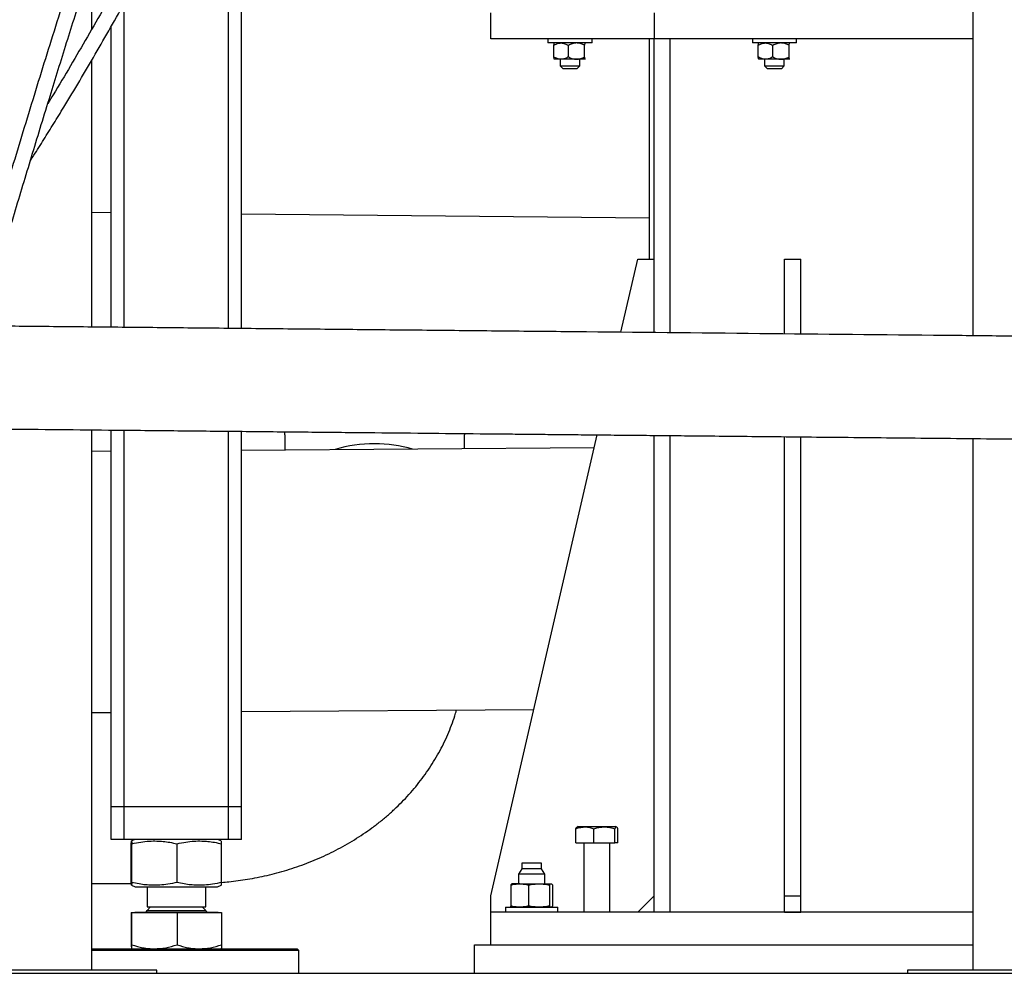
# Model space of a CAD drawing. Header units: millimetres. Extents: x 0 to 844, y 0 to 663.
# Tile 82 of 87: x 563 to 593, y 520 to 549. Entities that reach past the tile are written whole.
import ezdxf

# ---------------------------------------------------------------- set-up
doc = ezdxf.new("R2010")
doc.units = ezdxf.units.MM
doc.layers.add('TRAIT-FORT', color=4, linetype='Continuous', lineweight=25)

msp = doc.modelspace()

# ---------------------------------------------------------------- linework, layer by layer
at = {"layer": 'TRAIT-FORT', "color": 4, "linetype": 'Continuous', "lineweight": 25}
for p, q in [((591.781, 563.9417), (591.781, 539.2226)), ((569.3773, 539.444), (569.3773, 556.1988)), ((568.9773, 539.448), (568.9773, 555.4002)), ((564.781, 548.6103), (564.781, 550.6075)), ((565.7773, 539.4796), (565.7773, 549.3994)), ((577.0143, 548.3177), (577.0143, 549.1177)), ((582.0143, 549.1177), (582.0143, 548.3177)), ((565.3773, 539.4836), (565.3773, 548.6933)), ((582.0143, 548.3177), (577.0143, 548.3177)), ((578.7643, 548.3171), (578.7643, 548.1921)), ((579.3049, 548.3171), (578.7643, 548.3171)), ((579.1393, 548.3177), (579.1393, 548.3171)), ((580.1143, 548.3171), (579.3049, 548.3171)), ((579.7393, 548.3171), (579.7393, 548.3177)), ((580.1143, 548.1921), (580.1143, 548.3171)), ((581.8773, 541.5677), (581.8773, 548.3177)), ((591.781, 548.3177), (582.0143, 548.3177)), ((582.0143, 539.3191), (582.0143, 548.3177)), ((582.5143, 539.3142), (582.5143, 548.3177)), ((585.0293, 548.3171), (585.0293, 548.1921)), ((585.5699, 548.3171), (585.0293, 548.3171)), ((585.4043, 548.3177), (585.4043, 548.3171)), ((586.3793, 548.3171), (585.5699, 548.3171)), ((586.0043, 548.3171), (586.0043, 548.3177)), ((586.3793, 548.1921), (586.3793, 548.3171)), ((579.3049, 548.1921), (578.7643, 548.1921)), ((578.9417, 547.7656), (578.9417, 548.1186)), ((578.9643, 548.1921), (578.9624, 548.1902)), ((580.1143, 548.1921), (579.3049, 548.1921)), ((579.3903, 547.7656), (579.3903, 548.1186)), ((579.8879, 547.7656), (579.8879, 548.1186)), ((579.9162, 548.1902), (579.9143, 548.1921)), ((585.5699, 548.1921), (585.0293, 548.1921)), ((585.2067, 547.7656), (585.2067, 548.1186)), ((585.2293, 548.1921), (585.2274, 548.1902)), ((586.3793, 548.1921), (585.5699, 548.1921)), ((585.6553, 547.7656), (585.6553, 548.1186)), ((586.1529, 547.7656), (586.1529, 548.1186)), ((586.1812, 548.1902), (586.1793, 548.1921)), ((578.9624, 547.694), (578.9643, 547.6921)), ((579.166, 547.6921), (578.9647, 547.6921)), ((579.1393, 547.6921), (579.1393, 547.4896)), ((579.6391, 547.6921), (579.166, 547.6921)), ((579.9124, 547.6921), (579.6391, 547.6921)), ((579.7393, 547.4896), (579.7393, 547.6921)), ((579.9143, 547.6921), (579.9162, 547.694)), ((585.2274, 547.694), (585.2293, 547.6921)), ((585.431, 547.6921), (585.2297, 547.6921)), ((585.4043, 547.6921), (585.4043, 547.4896)), ((585.9041, 547.6921), (585.431, 547.6921)), ((586.1774, 547.6921), (585.9041, 547.6921)), ((586.0043, 547.4896), (586.0043, 547.6921)), ((586.1793, 547.6921), (586.1812, 547.694)), ((564.781, 539.4895), (564.781, 547.6612)), ((579.1393, 547.4896), (579.2268, 547.4021)), ((579.1393, 547.4896), (579.4079, 547.4896)), ((579.4171, 547.4021), (579.2268, 547.4021)), ((579.4079, 547.4896), (579.7393, 547.4896)), ((579.6518, 547.4021), (579.4171, 547.4021)), ((579.6518, 547.4021), (579.7393, 547.4896)), ((585.4043, 547.4896), (585.4918, 547.4021)), ((585.4043, 547.4896), (585.6729, 547.4896)), ((585.6821, 547.4021), (585.4918, 547.4021)), ((585.6729, 547.4896), (586.0043, 547.4896)), ((585.9168, 547.4021), (585.6821, 547.4021)), ((585.9168, 547.4021), (586.0043, 547.4896)), ((565.3773, 542.9901), (564.781, 542.9961)), ((581.8773, 542.8251), (569.3773, 542.9501)), ((580.9977, 539.3292), (581.5143, 541.5677)), ((581.5143, 541.5677), (582.0143, 541.5677)), ((586.0143, 541.5677), (586.5143, 541.5677)), ((586.0143, 539.2796), (586.0143, 541.5677)), ((586.5143, 539.2746), (586.5143, 541.5677)), ((564.781, 519.7917), (564.781, 536.3409)), ((565.3773, 524.7917), (565.3773, 536.335)), ((565.7773, 524.7917), (565.7773, 536.331)), ((568.9773, 524.7917), (568.9773, 536.2994)), ((569.3773, 524.7917), (569.3773, 536.2954)), ((570.7043, 536.1917), (570.7058, 536.2824)), ((576.2033, 536.2281), (576.2036, 536.1917)), ((570.7043, 536.1917), (570.7043, 535.7278)), ((576.2036, 535.7664), (576.2036, 536.1917)), ((577.0143, 522.0677), (580.2728, 536.1878)), ((582.0143, 521.5677), (582.0143, 536.1705)), ((582.5143, 521.5677), (582.5143, 536.1656)), ((586.0143, 522.0677), (586.0143, 536.131)), ((586.5143, 522.0677), (586.5143, 536.1261)), ((591.781, 536.074), (591.781, 519.7917)), ((565.3773, 535.6834), (564.781, 535.6792)), ((580.1803, 535.787), (569.3773, 535.7114)), ((569.3773, 527.7106), (578.331, 527.7733)), ((564.781, 527.6784), (565.3773, 527.6826)), ((565.7773, 524.7917), (565.3773, 524.7917)), ((565.3773, 523.7917), (565.3773, 524.7917)), ((568.9773, 524.7917), (565.7773, 524.7917)), ((565.7773, 523.7917), (565.7773, 524.7917)), ((569.3773, 524.7917), (568.9773, 524.7917)), ((568.9773, 523.7917), (568.9773, 524.7917)), ((569.3773, 523.7917), (569.3773, 524.7917)), ((579.6943, 524.1933), (579.6571, 524.1718)), ((579.6943, 524.1933), (580.8343, 524.1933)), ((580.8715, 524.1718), (580.8343, 524.1933)), ((579.6234, 523.6933), (579.6234, 524.1224)), ((580.1718, 523.6933), (580.1718, 524.1224)), ((580.8127, 523.6933), (580.8127, 524.1224)), ((580.9051, 523.6933), (580.9051, 524.1224)), ((565.7773, 523.7917), (565.3773, 523.7917)), ((568.9773, 523.7917), (565.7773, 523.7917)), ((565.9928, 522.4736), (565.9928, 523.6599)), ((566.1158, 523.7917), (566.0013, 523.7455)), ((566.012, 522.4736), (566.012, 523.6599)), ((567.3965, 522.4736), (567.3965, 523.6599)), ((568.7533, 523.7455), (568.6387, 523.7917)), ((568.7618, 522.4736), (568.7618, 523.6599)), ((569.3773, 523.7917), (568.9773, 523.7917)), ((579.6234, 523.6933), (580.1718, 523.6933)), ((579.8643, 523.6933), (579.8643, 521.5677)), ((580.1718, 523.6933), (580.8127, 523.6933)), ((580.6643, 521.5677), (580.6643, 523.6933)), ((580.9051, 523.6933), (580.8127, 523.6933)), ((577.9593, 523.0677), (577.9593, 522.8927)), ((578.3802, 523.0677), (577.9593, 523.0677)), ((578.5693, 523.0677), (578.3802, 523.0677)), ((578.5693, 522.8927), (578.5693, 523.0677)), ((577.9593, 522.8927), (577.8643, 522.7277)), ((577.8643, 522.7277), (577.8643, 522.4327)), ((578.4163, 522.7277), (577.8643, 522.7277)), ((578.5693, 522.8927), (577.9593, 522.8927)), ((578.6643, 522.7277), (578.4163, 522.7277)), ((578.6643, 522.7277), (578.5693, 522.8927)), ((578.6643, 522.4327), (578.6643, 522.7277)), ((564.781, 522.4418), (565.9949, 522.4418)), ((566.0014, 522.388), (566.1158, 522.3417)), ((566.1158, 522.3417), (568.6387, 522.3417)), ((566.4773, 522.3417), (566.4773, 521.725)), ((568.2773, 521.725), (568.2773, 522.3417)), ((568.6387, 522.3417), (568.7531, 522.388)), ((577.6234, 522.3994), (577.6234, 521.751)), ((577.8976, 522.4327), (577.6643, 522.4327)), ((577.8976, 522.4327), (578.4923, 522.4327)), ((578.1718, 522.3994), (578.1718, 521.751)), ((578.4923, 522.4327), (578.8589, 522.4327)), ((578.8127, 522.3994), (578.8127, 521.751)), ((578.9051, 522.3994), (578.9051, 521.751)), ((577.0143, 521.5677), (577.0143, 522.0677)), ((582.0143, 522.0677), (581.5143, 521.5677)), ((586.0143, 522.0677), (586.5143, 522.0677)), ((586.0143, 521.5677), (586.0143, 522.0677)), ((586.5143, 521.5677), (586.5143, 522.0677)), ((566.5855, 521.725), (566.4773, 521.6167)), ((566.4773, 521.725), (567.8367, 521.725)), ((567.8367, 521.725), (568.2773, 521.725)), ((568.2773, 521.6167), (568.169, 521.725)), ((577.6234, 521.7177), (577.6234, 521.749)), ((578.9051, 521.7177), (578.9051, 521.751)), ((565.9928, 521.5567), (565.9928, 520.5646)), ((565.9928, 521.5567), (566.012, 521.5567)), ((566.012, 521.5567), (567.3965, 521.5567)), ((566.012, 520.5646), (566.012, 521.5567)), ((566.0995, 521.5667), (566.0995, 521.5567)), ((566.0995, 521.5667), (568.0295, 521.5667)), ((566.4773, 521.6167), (568.2773, 521.6167)), ((567.3965, 521.5567), (567.3965, 520.5646)), ((567.3965, 521.5567), (568.7618, 521.5567)), ((568.0295, 521.5667), (568.655, 521.5667)), ((568.655, 521.5567), (568.655, 521.5667)), ((568.7618, 521.5567), (568.7618, 520.5646)), ((577.0143, 520.5677), (577.0143, 521.5677)), ((591.781, 521.5677), (577.0143, 521.5677)), ((577.4643, 521.7177), (577.4643, 521.5677)), ((577.4643, 521.7177), (579.0643, 521.7177)), ((579.0643, 521.5677), (579.0643, 521.7177)), ((586.0143, 521.5677), (586.5143, 521.5677)), ((576.5143, 519.6917), (576.5143, 520.5677)), ((576.5143, 520.5677), (591.781, 520.5677)), ((564.781, 520.4417), (571.0773, 520.4417)), ((571.1273, 520.3917), (564.781, 520.3917)), ((571.1273, 520.3917), (571.0773, 520.4417)), ((571.1273, 519.6917), (571.1273, 520.3917)), ((492.3911, 519.6917), (683.3309, 519.6917)), ((566.781, 519.7917), (559.781, 519.7917)), ((566.781, 519.6917), (566.781, 519.7917)), ((589.781, 519.7917), (589.781, 519.6917)), ((596.781, 519.7917), (589.781, 519.7917))]:
    msp.add_line(p, q, dxfattribs=at)
for centre, radius, start, end in [((573.4371, 531.8218), 4.0939, 89.76385, 107.02123), ((573.4697, 531.8076), 4.1082, 73.76769, 90.21915), ((566.4273, 521.6167), 0.05, 270, 0), ((568.3273, 521.6167), 0.05, 180, 270)]:
    msp.add_arc(centre, radius, start, end, dxfattribs=at)
for points, knots in [([(570.3999, 566.9417), (570.3721, 566.8768), (570.1272, 566.306), (569.677, 565.234), (569.0594, 563.7345), (568.4648, 562.2562), (567.8237, 560.6257), (567.1404, 558.8385), (566.4237, 556.8963), (565.7418, 554.9748), (565.0887, 553.0679), (564.459, 551.1664), (563.93, 549.5197), (563.4942, 548.134), (563.1448, 547.0073), (562.801, 545.8856), (562.4629, 544.7719), (562.1722, 543.8088), (561.9274, 542.9966), (561.7256, 542.3278), (561.5243, 541.663), (561.336, 541.0453), (561.1607, 540.476), (561.0069, 539.9811), (560.9086, 539.6711), (560.8632, 539.5282)], [0, 0, 0, 0, 0.007179, 0.0630887, 0.1182912, 0.1723825, 0.225609, 0.2970957, 0.3676791, 0.4367376, 0.5047392, 0.5728425, 0.6406583, 0.6810157, 0.7211971, 0.7614225, 0.8015465, 0.8414278, 0.8661776, 0.8907744, 0.9156254, 0.9409146, 0.9614403, 0.9822228, 1, 1, 1, 1]), ([(561.3594, 539.5233), (561.4039, 539.6642), (561.5001, 539.969), (561.6806, 540.5514), (561.9015, 541.2723), (562.1565, 542.1135), (562.4146, 542.9692), (562.6754, 543.8344), (562.9385, 544.7052), (563.2045, 545.5816), (563.5501, 546.7122), (563.9799, 548.1009), (564.4986, 549.7425), (565.012, 551.3281), (565.5201, 552.8582), (566.0238, 554.336), (566.5429, 555.8177), (567.0775, 557.3003), (567.6326, 558.7947), (568.1579, 560.1713), (568.6513, 561.436), (569.106, 562.5806), (569.5738, 563.7372), (570.0532, 564.9012), (570.5006, 565.9705), (570.7917, 566.6505), (570.9164, 566.9417)], [0, 0, 0, 0, 0.0173299, 0.037488, 0.0690922, 0.1007283, 0.1323841, 0.1640119, 0.195541, 0.2270172, 0.2587097, 0.3172211, 0.3759379, 0.4345057, 0.4871028, 0.5401531, 0.5935094, 0.6470366, 0.7008213, 0.7562091, 0.7974917, 0.8394574, 0.881949, 0.9247965, 0.9677894, 1, 1, 1, 1]), ([(562.9028, 544.5865), (562.9388, 544.642), (563.0748, 544.8514), (563.3151, 545.2319), (563.6209, 545.723), (563.988, 546.3233), (564.4125, 547.0309), (564.8912, 547.8463), (565.3649, 548.6692), (565.8367, 549.5019), (566.3089, 550.3498), (566.7793, 551.2079), (567.3751, 552.3119), (568.089, 553.663), (568.9169, 555.2722), (569.6933, 556.8223), (570.4208, 558.313), (571.0981, 559.732), (571.7653, 561.1559), (572.4273, 562.5914), (573.0883, 564.0452), (573.7408, 565.4971), (574.1712, 566.4666), (574.3822, 566.9417)], [0, 0, 0, 0, 0.0086623, 0.0326709, 0.0566994, 0.0807018, 0.1188862, 0.156532, 0.1939562, 0.2319258, 0.2703044, 0.308941, 0.3476902, 0.4185734, 0.4893999, 0.5614615, 0.6236308, 0.6860889, 0.7483405, 0.810779, 0.8743248, 0.9384054, 1, 1, 1, 1]), ([(573.8614, 566.9417), (573.7402, 566.6686), (573.4238, 565.9552), (572.91, 564.8085), (572.3209, 563.5053), (571.6723, 562.0877), (570.9589, 560.552), (570.1737, 558.8955), (569.3856, 557.2733), (568.5982, 555.6967), (567.8143, 554.1668), (567.0181, 552.6518), (566.307, 551.3333), (565.6883, 550.211), (565.1705, 549.2883), (564.652, 548.3817), (564.13, 547.4884), (563.7231, 546.8047), (563.4899, 546.4227), (563.4339, 546.331)], [0, 0, 0, 0, 0.0386571, 0.1009944, 0.1631055, 0.2245056, 0.3037412, 0.3833082, 0.4626156, 0.5374304, 0.6110213, 0.6844392, 0.7581559, 0.8042925, 0.8500225, 0.8951265, 0.9399854, 0.9855992, 1, 1, 1, 1]), ([(578.9417, 548.1186), (578.9724, 548.1358), (579.0349, 548.1707), (579.1123, 548.1906), (579.1566, 548.1919), (579.166, 548.1921)], [0, 0, 0, 0, 0.4323851, 0.8795539, 1, 1, 1, 1]), ([(578.9417, 548.1186), (578.9446, 548.1333), (578.9498, 548.1604), (578.9569, 548.1839), (578.961, 548.187), (578.9624, 548.1881)], [0, 0, 0, 0, 0.4346184, 0.7989671, 1, 1, 1, 1]), ([(579.166, 548.1921), (579.2054, 548.1879), (579.2837, 548.1794), (579.355, 548.1388), (579.3903, 548.1186)], [0, 0, 0, 0, 0.504, 1, 1, 1, 1]), ([(579.6391, 548.1921), (579.5953, 548.1879), (579.5084, 548.1794), (579.4295, 548.1388), (579.3903, 548.1186)], [0, 0, 0, 0, 0.504, 1, 1, 1, 1]), ([(579.8879, 548.1186), (579.8538, 548.1358), (579.7845, 548.1707), (579.6986, 548.1906), (579.6495, 548.1919), (579.6391, 548.1921)], [0, 0, 0, 0, 0.4323851, 0.8795539, 1, 1, 1, 1]), ([(579.8879, 548.1186), (579.8907, 548.1335), (579.896, 548.1607), (579.9043, 548.1869), (579.9097, 548.1904), (579.9124, 548.1921)], [0, 0, 0, 0, 0.3704571, 0.6810182, 1, 1, 1, 1]), ([(585.2067, 548.1186), (585.2374, 548.1358), (585.2999, 548.1707), (585.3773, 548.1906), (585.4216, 548.1919), (585.431, 548.1921)], [0, 0, 0, 0, 0.4323851, 0.8795539, 1, 1, 1, 1]), ([(585.2067, 548.1186), (585.2096, 548.1333), (585.2148, 548.1604), (585.2219, 548.1839), (585.226, 548.187), (585.2274, 548.1881)], [0, 0, 0, 0, 0.4346184, 0.7989671, 1, 1, 1, 1]), ([(585.431, 548.1921), (585.4704, 548.1879), (585.5487, 548.1794), (585.62, 548.1388), (585.6553, 548.1186)], [0, 0, 0, 0, 0.504, 1, 1, 1, 1]), ([(585.9041, 548.1921), (585.8603, 548.1879), (585.7734, 548.1794), (585.6945, 548.1388), (585.6553, 548.1186)], [0, 0, 0, 0, 0.504, 1, 1, 1, 1]), ([(586.1529, 548.1186), (586.1188, 548.1358), (586.0495, 548.1707), (585.9636, 548.1906), (585.9145, 548.1919), (585.9041, 548.1921)], [0, 0, 0, 0, 0.4323851, 0.8795539, 1, 1, 1, 1]), ([(586.1529, 548.1186), (586.1557, 548.1335), (586.161, 548.1607), (586.1693, 548.1869), (586.1747, 548.1904), (586.1774, 548.1921)], [0, 0, 0, 0, 0.3704571, 0.6810182, 1, 1, 1, 1]), ([(579.166, 547.6921), (579.1265, 547.6964), (579.0482, 547.7048), (578.977, 547.7454), (578.9417, 547.7656)], [0, 0, 0, 0, 0.504, 1, 1, 1, 1]), ([(578.9662, 547.6921), (578.9635, 547.6938), (578.9582, 547.6972), (578.9499, 547.7232), (578.9446, 547.7508), (578.9417, 547.7656)], [0, 0, 0, 0, 0.3099902, 0.6295459, 1, 1, 1, 1]), ([(579.3903, 547.7656), (579.3596, 547.7484), (579.2971, 547.7135), (579.2196, 547.6936), (579.1754, 547.6924), (579.166, 547.6921)], [0, 0, 0, 0, 0.4323851, 0.8795539, 1, 1, 1, 1]), ([(579.3903, 547.7656), (579.4243, 547.7484), (579.4936, 547.7135), (579.5796, 547.6936), (579.6287, 547.6924), (579.6391, 547.6921)], [0, 0, 0, 0, 0.4323851, 0.8795539, 1, 1, 1, 1]), ([(579.6391, 547.6921), (579.6829, 547.6964), (579.7697, 547.7048), (579.8487, 547.7454), (579.8879, 547.7656)], [0, 0, 0, 0, 0.50400004, 1, 1, 1, 1]), ([(579.9124, 547.6921), (579.9097, 547.6938), (579.9044, 547.6972), (579.8961, 547.7232), (579.8907, 547.7508), (579.8879, 547.7656)], [0, 0, 0, 0, 0.3099902, 0.6295459, 1, 1, 1, 1]), ([(579.9161, 547.6961), (579.9153, 547.6945), (579.9141, 547.692), (579.9128, 547.6921), (579.9124, 547.6921)], [0, 0, 0, 0, 0.6716311, 1, 1, 1, 1]), ([(585.431, 547.6921), (585.3915, 547.6964), (585.3132, 547.7048), (585.242, 547.7454), (585.2067, 547.7656)], [0, 0, 0, 0, 0.504, 1, 1, 1, 1]), ([(585.2312, 547.6921), (585.2285, 547.6938), (585.2232, 547.6972), (585.2149, 547.7232), (585.2096, 547.7508), (585.2067, 547.7656)], [0, 0, 0, 0, 0.3099902, 0.6295459, 1, 1, 1, 1]), ([(585.6553, 547.7656), (585.6246, 547.7484), (585.5621, 547.7135), (585.4846, 547.6936), (585.4404, 547.6924), (585.431, 547.6921)], [0, 0, 0, 0, 0.4323851, 0.8795539, 1, 1, 1, 1]), ([(585.6553, 547.7656), (585.6893, 547.7484), (585.7586, 547.7135), (585.8446, 547.6936), (585.8937, 547.6924), (585.9041, 547.6921)], [0, 0, 0, 0, 0.4323851, 0.8795539, 1, 1, 1, 1]), ([(585.9041, 547.6921), (585.9479, 547.6964), (586.0347, 547.7048), (586.1137, 547.7454), (586.1529, 547.7656)], [0, 0, 0, 0, 0.50400004, 1, 1, 1, 1]), ([(586.1774, 547.6921), (586.1747, 547.6938), (586.1694, 547.6972), (586.1611, 547.7232), (586.1557, 547.7508), (586.1529, 547.7656)], [0, 0, 0, 0, 0.3099902, 0.6295459, 1, 1, 1, 1]), ([(586.1811, 547.6961), (586.1803, 547.6945), (586.1791, 547.692), (586.1778, 547.6921), (586.1774, 547.6921)], [0, 0, 0, 0, 0.6716311, 1, 1, 1, 1]), ([(609.5865, 539.0466), (609.1763, 539.0506), (608.3739, 539.0586), (607.1974, 539.0702), (606.075, 539.0813), (605.0066, 539.0918), (603.9921, 539.1019), (603.0316, 539.1114), (602.125, 539.1203), (601.2988, 539.1285), (600.5493, 539.1359), (599.8733, 539.1426), (599.2407, 539.1488), (598.6517, 539.1547), (598.1062, 539.1601), (597.5973, 539.1651), (596.5964, 539.175), (595.0761, 539.19), (593.0158, 539.2104), (587.8482, 539.2614), (582.6112, 539.3132), (577.3178, 539.3655), (575.0492, 539.388), (572.7807, 539.4104), (570.5211, 539.4327), (568.2984, 539.4547), (566.1268, 539.4762), (564.0075, 539.4971), (561.9196, 539.5177), (560.0419, 539.5363), (558.3677, 539.5528), (556.881, 539.5675), (555.3734, 539.5824), (553.8261, 539.5977), (552.2424, 539.6134), (550.6229, 539.6294), (548.9681, 539.6458), (547.2702, 539.6625), (545.4461, 539.6806), (543.5337, 539.6995), (541.5694, 539.7189), (539.6741, 539.7376), (537.848, 539.7557), (536.0909, 539.773), (534.7367, 539.7864), (533.7657, 539.796), (533.1543, 539.8021), (532.5312, 539.8082), (531.8778, 539.8147), (531.1836, 539.8215), (530.4482, 539.8288), (529.6721, 539.8365), (528.8512, 539.8446), (527.926, 539.8537), (526.8903, 539.864), (525.738, 539.8754), (524.5222, 539.8874), (523.2431, 539.9), (521.9005, 539.9133), (520.4945, 539.9272), (519.0251, 539.9417), (517.4924, 539.9569), (515.8962, 539.9726), (514.2368, 539.989), (512.5139, 540.0061), (510.7636, 540.0234), (508.988, 540.0409), (507.1896, 540.0587), (505.335, 540.077), (503.4241, 540.0959), (502.1314, 540.1087), (501.4756, 540.1152)], [0, 0, 0, 0, 0.0113846, 0.0222652, 0.032647, 0.0425298, 0.0519135, 0.0607982, 0.0691837, 0.07707, 0.0837261, 0.0899796, 0.0958306, 0.1012788, 0.1063244, 0.1109674, 0.1154012, 0.1340979, 0.1531555, 0.1725738, 0.2774941, 0.2984781, 0.3194622, 0.3404462, 0.3614282, 0.3821636, 0.4021256, 0.4216886, 0.4409719, 0.4600617, 0.4737935, 0.4874313, 0.5013155, 0.5156277, 0.530368, 0.5452617, 0.5605682, 0.5762875, 0.592377, 0.6111857, 0.6293554, 0.6468861, 0.6637778, 0.6800305, 0.6956441, 0.7013544, 0.7069741, 0.7126112, 0.7186447, 0.7251074, 0.7318725, 0.7390518, 0.746645, 0.7546523, 0.7647245, 0.7753835, 0.786629, 0.7984611, 0.8108797, 0.8238848, 0.8374761, 0.8516538, 0.8664176, 0.8817674, 0.8977033, 0.9142249, 0.9303389, 0.9469734, 0.9641283, 0.9818035, 1, 1, 1, 1]), ([(501.4756, 536.9666), (501.8859, 536.9626), (502.6882, 536.9546), (503.8647, 536.943), (504.9871, 536.9319), (506.0555, 536.9213), (507.07, 536.9113), (508.0305, 536.9018), (508.9371, 536.8929), (509.7634, 536.8847), (510.5128, 536.8773), (511.1889, 536.8706), (511.8214, 536.8643), (512.4104, 536.8585), (512.9559, 536.8531), (513.4648, 536.8481), (514.4657, 536.8382), (515.986, 536.8232), (518.0464, 536.8028), (523.2139, 536.7517), (528.4509, 536.7), (533.7443, 536.6477), (536.0129, 536.6252), (538.2815, 536.6028), (540.541, 536.5805), (542.7638, 536.5585), (544.9354, 536.537), (547.0546, 536.5161), (549.1425, 536.4955), (551.0202, 536.4769), (552.6944, 536.4603), (554.1811, 536.4456), (555.6887, 536.4307), (557.236, 536.4155), (558.8197, 536.3998), (560.4392, 536.3838), (562.094, 536.3674), (563.7919, 536.3507), (565.616, 536.3326), (567.5284, 536.3137), (569.4927, 536.2943), (571.388, 536.2756), (573.2142, 536.2575), (574.9713, 536.2402), (576.3254, 536.2268), (577.2964, 536.2172), (577.9078, 536.2111), (578.5309, 536.205), (579.1844, 536.1985), (579.8785, 536.1916), (580.6139, 536.1844), (581.3901, 536.1767), (582.211, 536.1686), (583.1361, 536.1594), (584.1718, 536.1492), (585.3241, 536.1378), (586.5399, 536.1258), (587.8191, 536.1132), (589.1617, 536.0999), (590.5676, 536.086), (592.037, 536.0715), (593.5698, 536.0563), (595.1659, 536.0405), (596.8254, 536.0241), (598.5482, 536.0071), (600.2986, 535.9898), (602.0741, 535.9723), (603.8725, 535.9545), (605.7271, 535.9362), (607.638, 535.9173), (608.9307, 535.9045), (609.5865, 535.898)], [0, 0, 0, 0, 0.0113846, 0.0222652, 0.032647, 0.0425298, 0.0519135, 0.0607982, 0.0691837, 0.07707, 0.0837261, 0.0899796, 0.0958306, 0.1012788, 0.1063244, 0.1109674, 0.1154012, 0.1340979, 0.1531555, 0.1725738, 0.2774941, 0.2984781, 0.3194621, 0.3404462, 0.3614282, 0.3821636, 0.4021256, 0.4216885, 0.4409719, 0.4600617, 0.4737935, 0.4874312, 0.5013154, 0.5156277, 0.530368, 0.5452617, 0.5605682, 0.5762874, 0.592377, 0.6111857, 0.6293554, 0.6468861, 0.6637778, 0.6800304, 0.6956441, 0.7013543, 0.7069741, 0.7126112, 0.7186446, 0.7251073, 0.7318725, 0.7390517, 0.746645, 0.7546523, 0.7647245, 0.7753834, 0.786629, 0.7984611, 0.8108797, 0.8238847, 0.8374761, 0.8516537, 0.8664176, 0.8817674, 0.8977032, 0.9142248, 0.9303388, 0.9469733, 0.9641282, 0.9818034, 1, 1, 1, 1]), ([(568.7618, 522.4754), (568.8375, 522.482), (569.0065, 522.4967), (569.2718, 522.5293), (569.5604, 522.5725), (569.8567, 522.6265), (570.1582, 522.6914), (570.4624, 522.7673), (570.7678, 522.8546), (571.0729, 522.9532), (571.3763, 523.0632), (571.6771, 523.1845), (571.9741, 523.3172), (572.2664, 523.4611), (572.5532, 523.616), (572.8337, 523.7819), (573.107, 523.9584), (573.3725, 524.1454), (573.6295, 524.3426), (573.8772, 524.5497), (574.1151, 524.7662), (574.3425, 524.992), (574.5589, 525.2265), (574.7638, 525.4693), (574.9566, 525.72), (575.137, 525.9782), (575.3044, 526.2434), (575.4586, 526.515), (575.5991, 526.7927), (575.7259, 527.0758), (575.8374, 527.3641), (575.916, 527.5913), (575.9522, 527.7235), (575.9613, 527.7567)], [0, 0, 0, 0, 0.0229986, 0.0513465, 0.0809502, 0.1115326, 0.1428724, 0.174812, 0.2072341, 0.2400495, 0.2731887, 0.3065958, 0.3402251, 0.3740379, 0.4080007, 0.4420841, 0.4762614, 0.5105083, 0.5448027, 0.579124, 0.6134539, 0.6477756, 0.6820747, 0.7163393, 0.7505596, 0.7847288, 0.8188431, 0.8529012, 0.8869049, 0.920859, 0.9547708, 0.98865, 1, 1, 1, 1]), ([(579.6234, 524.1224), (579.671, 524.1378), (579.7673, 524.1691), (579.9098, 524.1806), (580.0461, 524.1638), (580.1297, 524.1362), (580.1718, 524.1224)], [0, 0, 0, 0, 0.2646075, 0.534953, 0.7653458, 1, 1, 1, 1]), ([(579.6234, 524.1224), (579.6314, 524.1392), (579.6431, 524.1637), (579.6551, 524.1675), (579.6589, 524.1687)], [0, 0, 0, 0, 0.6880459, 1, 1, 1, 1]), ([(580.1718, 524.1224), (580.2121, 524.1339), (580.2931, 524.1571), (580.4305, 524.1776), (580.584, 524.1762), (580.7156, 524.1513), (580.7912, 524.1288), (580.8127, 524.1224)], [0, 0, 0, 0, 0.1921844, 0.3862289, 0.6382428, 0.8970666, 1, 1, 1, 1]), ([(580.9051, 524.1224), (580.8971, 524.1378), (580.8809, 524.1691), (580.8569, 524.1806), (580.8339, 524.1638), (580.8198, 524.1362), (580.8127, 524.1224)], [0, 0, 0, 0, 0.2646075, 0.534953, 0.7653458, 1, 1, 1, 1]), ([(565.9928, 523.6599), (565.994, 523.6795), (565.9965, 523.7166), (566, 523.7441), (566.0032, 523.7483), (566.0062, 523.7339), (566.009, 523.7061), (566.011, 523.6758), (566.012, 523.6599)], [0, 0, 0, 0, 0.2020684, 0.3826998, 0.5553146, 0.6929917, 0.8388942, 1, 1, 1, 1]), ([(566.012, 523.6599), (566.1044, 523.6795), (566.2794, 523.7166), (566.5368, 523.7441), (566.7653, 523.7483), (566.9771, 523.7339), (567.1826, 523.7061), (567.3229, 523.6758), (567.3965, 523.6599)], [0, 0, 0, 0, 0.2020684, 0.3826998, 0.5553146, 0.6929917, 0.8388942, 1, 1, 1, 1]), ([(567.3965, 523.6599), (567.4876, 523.6795), (567.6602, 523.7166), (567.914, 523.7441), (568.1393, 523.7483), (568.3482, 523.7339), (568.5508, 523.7061), (568.6892, 523.6758), (568.7618, 523.6599)], [0, 0, 0, 0, 0.2020684, 0.3826998, 0.5553146, 0.6929917, 0.8388942, 1, 1, 1, 1]), ([(568.7618, 523.6599), (568.7605, 523.6793), (568.7581, 523.716), (568.7549, 523.7428), (568.7531, 523.7431), (568.7524, 523.7432)], [0, 0, 0, 0, 0.4127439, 0.7817009, 1, 1, 1, 1]), ([(566.012, 522.4736), (566.0107, 522.454), (566.0083, 522.4169), (566.0047, 522.3894), (566.0015, 522.3852), (565.9986, 522.3996), (565.9957, 522.4274), (565.9938, 522.4577), (565.9928, 522.4736)], [0, 0, 0, 0, 0.2020684, 0.3826998, 0.5553146, 0.6929917, 0.8388942, 1, 1, 1, 1]), ([(567.3965, 522.4736), (567.3041, 522.454), (567.129, 522.4169), (566.8716, 522.3894), (566.6432, 522.3852), (566.4314, 522.3996), (566.2259, 522.4274), (566.0856, 522.4577), (566.012, 522.4736)], [0, 0, 0, 0, 0.2020684, 0.3826998, 0.5553146, 0.6929917, 0.8388942, 1, 1, 1, 1]), ([(568.7618, 522.4736), (568.6706, 522.454), (568.498, 522.4169), (568.2442, 522.3894), (568.019, 522.3852), (567.8101, 522.3996), (567.6074, 522.4274), (567.4691, 522.4577), (567.3965, 522.4736)], [0, 0, 0, 0, 0.2020684, 0.3826998, 0.5553146, 0.6929917, 0.8388942, 1, 1, 1, 1]), ([(568.7524, 522.3898), (568.7527, 522.3893), (568.7538, 522.3871), (568.756, 522.4005), (568.7588, 522.4271), (568.7608, 522.4576), (568.7618, 522.4736)], [0, 0, 0, 0, 0.0917467, 0.372947, 0.6709474, 1, 1, 1, 1]), ([(577.6234, 522.3994), (577.6687, 522.4089), (577.7595, 522.4277), (577.8515, 522.4311), (577.8976, 522.4327)], [0, 0, 0, 0, 0.4981655, 1, 1, 1, 1]), ([(577.6697, 522.4327), (577.6619, 522.4311), (577.6464, 522.4278), (577.6311, 522.4089), (577.6234, 522.3994)], [0, 0, 0, 0, 0.4978438, 1, 1, 1, 1]), ([(577.8976, 522.4327), (577.9434, 522.4311), (578.0354, 522.4278), (578.1262, 522.4089), (578.1718, 522.3994)], [0, 0, 0, 0, 0.4978438, 1, 1, 1, 1]), ([(578.1718, 522.3994), (578.2247, 522.4089), (578.3308, 522.4277), (578.4383, 522.4311), (578.4923, 522.4327)], [0, 0, 0, 0, 0.4981655, 1, 1, 1, 1]), ([(578.4923, 522.4327), (578.5458, 522.4311), (578.6533, 522.4278), (578.7594, 522.4089), (578.8127, 522.3994)], [0, 0, 0, 0, 0.4978437, 1, 1, 1, 1]), ([(578.8127, 522.3994), (578.8203, 522.4089), (578.8356, 522.4277), (578.8511, 522.4311), (578.8589, 522.4327)], [0, 0, 0, 0, 0.49816548, 1, 1, 1, 1]), ([(578.8589, 522.4327), (578.8666, 522.4311), (578.8822, 522.4278), (578.8975, 522.4089), (578.9051, 522.3994)], [0, 0, 0, 0, 0.4978437, 1, 1, 1, 1]), ([(577.8976, 521.7177), (577.8518, 521.7194), (577.7598, 521.7227), (577.669, 521.7416), (577.6234, 521.751)], [0, 0, 0, 0, 0.49784375, 1, 1, 1, 1]), ([(577.6234, 521.751), (577.6311, 521.7416), (577.6464, 521.7227), (577.6619, 521.7194), (577.6697, 521.7177)], [0, 0, 0, 0, 0.49816548, 1, 1, 1, 1]), ([(578.1718, 521.751), (578.1266, 521.7416), (578.0358, 521.7227), (577.9438, 521.7194), (577.8976, 521.7177)], [0, 0, 0, 0, 0.4981655, 1, 1, 1, 1]), ([(578.4923, 521.7177), (578.4388, 521.7194), (578.3312, 521.7227), (578.2251, 521.7416), (578.1718, 521.751)], [0, 0, 0, 0, 0.4978438, 1, 1, 1, 1]), ([(578.8127, 521.751), (578.7598, 521.7416), (578.6537, 521.7227), (578.5462, 521.7194), (578.4923, 521.7177)], [0, 0, 0, 0, 0.4981655, 1, 1, 1, 1]), ([(578.8589, 521.7177), (578.8512, 521.7194), (578.8357, 521.7227), (578.8204, 521.7416), (578.8127, 521.751)], [0, 0, 0, 0, 0.49784375, 1, 1, 1, 1]), ([(578.9051, 521.751), (578.8975, 521.7416), (578.8822, 521.7227), (578.8667, 521.7194), (578.8589, 521.7177)], [0, 0, 0, 0, 0.4981655, 1, 1, 1, 1]), ([(565.9928, 520.5646), (565.9943, 520.5312), (565.9967, 520.4809), (565.9999, 520.447), (566.0015, 520.4435), (566.0024, 520.4417)], [0, 0, 0, 0, 0.4952513, 0.7468182, 1, 1, 1, 1]), ([(566.0024, 520.4417), (566.004, 520.4479), (566.0072, 520.4604), (566.0104, 520.5296), (566.012, 520.5646)], [0, 0, 0, 0, 0.4945107, 1, 1, 1, 1]), ([(566.012, 520.5646), (566.1244, 520.5312), (566.2939, 520.4809), (566.5267, 520.447), (566.6449, 520.4435), (566.7042, 520.4417)], [0, 0, 0, 0, 0.4952513, 0.7468182, 1, 1, 1, 1]), ([(566.7042, 520.4417), (566.8202, 520.4479), (567.0548, 520.4604), (567.2818, 520.5296), (567.3965, 520.5646)], [0, 0, 0, 0, 0.4945107, 1, 1, 1, 1]), ([(567.3965, 520.5646), (567.5073, 520.5312), (567.6745, 520.4809), (567.9041, 520.447), (568.0207, 520.4435), (568.0791, 520.4417)], [0, 0, 0, 0, 0.4952513, 0.7468182, 1, 1, 1, 1]), ([(568.0791, 520.4417), (568.1935, 520.4479), (568.4248, 520.4604), (568.6486, 520.5296), (568.7618, 520.5646)], [0, 0, 0, 0, 0.4945107, 1, 1, 1, 1]), ([(568.7618, 520.5646), (568.7602, 520.5312), (568.7579, 520.4809), (568.7546, 520.447), (568.753, 520.4435), (568.7522, 520.4417)], [0, 0, 0, 0, 0.4952513, 0.7468182, 1, 1, 1, 1])]:
    msp.add_open_spline(points, degree=3, knots=knots, dxfattribs=at)

doc.saveas('drawing.dxf')
